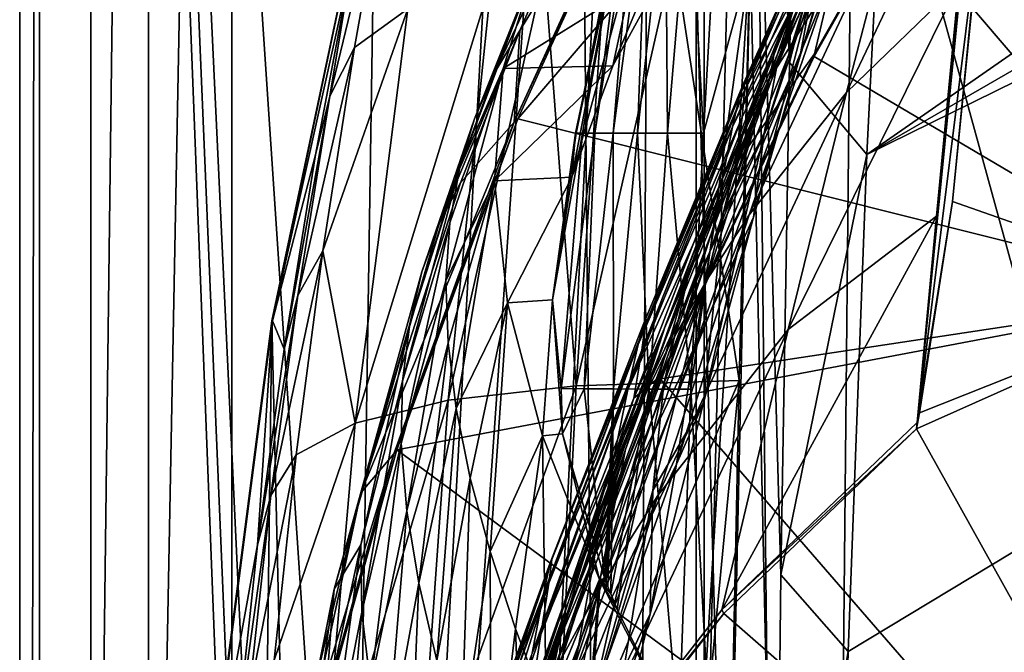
# Model space of a CAD drawing. Header units: metres. Extents: x -1004 to 0, y -808 to 0.
# Tile 24 of 146: x -1004 to -928, y -284 to -235. Entities that reach past the tile are written whole.
import ezdxf

# ---------------------------------------------------------------- set-up
doc = ezdxf.new("R2010")
doc.units = ezdxf.units.M

msp = doc.modelspace()

# ---------------------------------------------------------------- linework, layer by layer
at = {"layer": 'None01'}
for points in [[(-998.527222, -789.40155, 163.059708), (-998.527222, -789.40155, 173.920044), (-998.527222, -35.401562, 163.059708)], [(-998.527222, -789.40155, 173.920044), (-998.527222, -35.401562, 2063.059814), (-998.527222, -35.401562, 163.059708)], [(-998.527222, -35.401562, 2063.059814), (-998.527222, -789.40155, 173.920044), (-998.527222, -789.40155, 2051.920166)], [(-998.527222, -789.40155, 2051.920166), (-998.527222, -789.40155, 2063.059814), (-998.527222, -35.401562, 2063.059814)], [(-965.20813, -744.103516, 163.059708), (-968.598267, -746.330383, 163.059708), (-998.527222, -35.401562, 163.059708)], [(-968.598267, -746.330383, 163.059708), (-970.825073, -749.720459, 163.059708), (-998.527222, -35.401562, 163.059708)], [(-998.527222, -35.401562, 163.059708), (-970.825073, -749.720459, 163.059708), (-998.527222, -789.40155, 163.059708)], [(-998.527222, -35.401562, 163.059708), (-951.527527, -65.543846, 163.059708), (-951.527527, -738.401428, 163.059708)], [(-965.20813, -744.103516, 163.059708), (-998.527222, -35.401562, 163.059708), (-951.527527, -738.401428, 163.059708)], [(-998.527222, -789.40155, 2063.059814), (-970.825073, -749.720459, 2063.059814), (-998.527222, -35.401562, 2063.059814)], [(-970.825073, -749.720459, 2063.059814), (-968.598267, -746.330383, 2063.059814), (-998.527222, -35.401562, 2063.059814)], [(-998.527222, -35.401562, 2063.059814), (-968.598267, -746.330383, 2063.059814), (-965.20813, -744.103516, 2063.059814)], [(-998.527222, -35.401562, 2063.059814), (-965.20813, -744.103516, 2063.059814), (-951.527527, -738.401428, 2063.059814)], [(-951.527527, -738.401428, 2063.059814), (-951.527527, -65.543846, 2063.059814), (-998.527222, -35.401562, 2063.059814)], [(-951.527527, -230.718582, 189.861099), (-951.527527, -313.811188, 184.444244), (-951.527527, -65.543846, 163.059708)], [(-951.527527, -313.811188, 184.444244), (-951.527527, -397.134613, 182.490646), (-951.527527, -65.543846, 163.059708)], [(-951.527527, -65.543846, 163.059708), (-951.527527, -397.134613, 182.490646), (-951.527527, -738.401428, 163.059708)], [(-951.527527, -738.401428, 2063.059814), (-951.527527, -431.996094, 2043.136353), (-951.527527, -65.543846, 2063.059814)], [(-951.527527, -431.996094, 2043.136353), (-951.527527, -364.768219, 2043.003296), (-951.527527, -65.543846, 2063.059814)], [(-951.527527, -65.543846, 2063.059814), (-951.527527, -364.768219, 2043.003296), (-951.527527, -297.582825, 2040.610718)], [(-951.527527, -297.582825, 2040.610718), (-951.527527, -230.515762, 2035.961548), (-951.527527, -65.543846, 2063.059814)], [(-938.832031, -155.633453, 1606.83374), (-947.365479, -160.281601, 1607.060425), (-942.958923, -576.499146, 1606.941772)], [(-920.940735, -192.999664, 1606.365234), (-938.832031, -155.633453, 1606.83374), (-942.958923, -576.499146, 1606.941772)], [(-942.958923, -576.499146, 1606.941772), (-947.365479, -160.281601, 1607.060425), (-957.22522, -562.338135, 1607.315308)], [(-947.365479, -160.281601, 1607.060425), (-955.030334, -166.722961, 1607.258667), (-957.22522, -562.338135, 1607.315308)], [(-957.22522, -562.338135, 1607.315308), (-955.030334, -166.722961, 1607.258667), (-960.721008, -174.127411, 1607.405884)], [(-957.22522, -562.338135, 1607.315308), (-960.721008, -174.127411, 1607.405884), (-979.964417, -448.915588, 1607.910889)], [(-960.721008, -174.127411, 1607.405884), (-965.265015, -183.0047, 1607.525391), (-979.964417, -448.915588, 1607.910889)], [(-979.964417, -448.915588, 1607.910889), (-965.265015, -183.0047, 1607.525391), (-976.424927, -220.207443, 1607.818115)], [(-911.054321, -256.125641, 619.915222), (-944.008972, -217.585892, 619.052307), (-920.938354, -193.000595, 619.656433)], [(-942.958923, -576.499146, 1606.941772), (-911.058777, -256.126282, 1606.106445), (-920.940735, -192.999664, 1606.365234)], [(-911.058716, -256.126282, 1566.911987), (-929.310364, -225.599762, 1566.404419), (-920.940674, -192.999664, 1566.653198)], [(-920.940735, -192.999664, 659.163818), (-928.692505, -213.525452, 659.36676), (-911.058777, -256.126282, 658.905029)], [(-928.692505, -213.525452, 659.36676), (-942.353699, -237.660721, 659.724487), (-911.058777, -256.126282, 658.905029)], [(-942.341309, -237.458908, 661.914551), (-942.353699, -237.660721, 659.724487), (-928.692505, -213.525452, 659.36676)], [(-942.341309, -237.458908, 661.914551), (-928.678711, -213.345383, 661.310913), (-939.140442, -223.850052, 777.909851)], [(-928.678711, -213.345383, 661.310913), (-942.341309, -237.458908, 661.914551), (-928.692505, -213.525452, 659.36676)], [(-965.374817, -242.491882, 618.492798), (-965.642822, -242.772812, 616.093445), (-954.003723, -217.612686, 618.790588)], [(-965.642822, -242.772812, 616.093445), (-954.280396, -217.8508, 616.62146), (-954.003723, -217.612686, 618.790588)], [(-911.054321, -256.125641, 619.915222), (-965.374817, -242.491882, 618.492798), (-944.008972, -217.585892, 619.052307)], [(-965.374817, -242.491882, 618.492798), (-954.003723, -217.612686, 618.790588), (-944.008972, -217.585892, 619.052307)], [(-954.280396, -217.8508, 616.62146), (-965.642822, -242.772812, 616.093445), (-965.216675, -235.654251, 564.478149)], [(-960.079712, -223.94606, 565.084412), (-954.280396, -217.8508, 616.62146), (-965.216675, -235.654251, 564.478149)], [(-941.283447, -232.177826, 1279.087769), (-945.800049, -239.360123, 1279.710571), (-936.203735, -218.464386, 1181.871582)], [(-945.800049, -239.360123, 1279.710571), (-939.179871, -223.091675, 1182.118774), (-936.203735, -218.464386, 1181.871582)], [(-935.966614, -225.538193, 1278.464844), (-929.924133, -219.545502, 1277.693237), (-939.847229, -240.456833, 1374.319824)], [(-929.924133, -219.545502, 1277.693237), (-931.138611, -231.998001, 1373.646973), (-939.847229, -240.456833, 1374.319824)], [(-984.407227, -258.182587, 1610.470947), (-984.470886, -258.193604, 1608.028809), (-976.424927, -220.207443, 1607.818115)], [(-976.424927, -220.207443, 1607.818115), (-984.470886, -258.193604, 1608.028809), (-979.964417, -448.915588, 1607.910889)], [(-984.407227, -258.182587, 1610.470947), (-976.42688, -220.132599, 1609.994507), (-978.227417, -230.277863, 1715.249512)], [(-976.42688, -220.132599, 1609.994507), (-984.407227, -258.182587, 1610.470947), (-976.424927, -220.207443, 1607.818115)], [(-948.146912, -240.647949, 951.680603), (-947.832581, -239.717316, 894.298889), (-939.253906, -220.7939, 951.365112)], [(-939.253906, -220.7939, 951.365112), (-939.487305, -222.356705, 1008.643982), (-948.146912, -240.647949, 951.680603)], [(-939.116028, -220.528458, 893.799927), (-947.832581, -239.717316, 894.298889), (-947.763367, -240.294846, 836.599487)], [(-947.832581, -239.717316, 894.298889), (-939.116028, -220.528458, 893.799927), (-939.253906, -220.7939, 951.365112)], [(-939.140442, -223.850052, 777.909851), (-939.116028, -220.528458, 893.799927), (-947.763367, -240.294846, 836.599487)], [(-978.058655, -236.975159, 1823.203125), (-979.95282, -240.75116, 1769.477905), (-975.252075, -221.290283, 1822.262939)], [(-975.252075, -221.290283, 1822.262939), (-979.95282, -240.75116, 1769.477905), (-978.227417, -230.277863, 1715.249512)], [(-973.906799, -233.962784, 1876.826904), (-978.058655, -236.975159, 1823.203125), (-975.252075, -221.290283, 1822.262939)], [(-939.487305, -222.356705, 1008.643982), (-948.699768, -243.115356, 1008.777649), (-948.146912, -240.647949, 951.680603)], [(-948.699768, -243.115356, 1008.777649), (-939.487305, -222.356705, 1008.643982), (-939.810364, -225.230896, 1065.612671)], [(-939.179871, -223.091675, 1182.118774), (-945.800049, -239.360123, 1279.710571), (-945.37854, -236.79837, 1231.508057)], [(-939.179871, -223.091675, 1182.118774), (-945.37854, -236.79837, 1231.508057), (-941.693359, -227.97049, 1182.365845)], [(-929.318726, -225.482193, 1564.438721), (-934.381531, -266.084503, 1564.066162), (-930.057983, -222.570435, 1452.46936)], [(-934.381531, -266.084503, 1564.066162), (-932.867554, -250.070099, 1483.141968), (-930.057983, -222.570435, 1452.46936)], [(-930.057983, -222.570435, 1452.46936), (-932.867554, -250.070099, 1483.141968), (-931.138611, -231.998001, 1373.646973)], [(-957.027283, -223.973358, 376.626343), (-960.346008, -243.616074, 348.747528), (-956.883972, -223.935669, 349.872986)], [(-960.346008, -243.616074, 348.747528), (-959.380981, -243.613876, 321.927307), (-956.883972, -223.935669, 349.872986)], [(-956.316101, -223.89798, 323.15799), (-959.380981, -243.613876, 321.927307), (-957.957886, -243.611679, 295.158417)], [(-956.883972, -223.935669, 349.872986), (-959.380981, -243.613876, 321.927307), (-956.316101, -223.89798, 323.15799)], [(-955.324707, -223.860275, 296.490479), (-956.316101, -223.89798, 323.15799), (-957.957886, -243.611679, 295.158417)], [(-955.324707, -223.860275, 296.490479), (-957.957886, -243.611679, 295.158417), (-956.077881, -243.609482, 268.450775)], [(-953.910828, -223.822586, 269.879578), (-956.077881, -243.609482, 268.450775), (-953.742432, -243.607285, 241.814194)], [(-953.910828, -223.822586, 269.879578), (-955.324707, -223.860275, 296.490479), (-956.077881, -243.609482, 268.450775)], [(-952.075867, -223.784897, 243.334351), (-953.910828, -223.822586, 269.879578), (-953.742432, -243.607285, 241.814194)], [(-950.953308, -243.605072, 215.258438), (-952.075867, -223.784897, 243.334351), (-953.742432, -243.607285, 241.814194)], [(-950.953308, -243.605072, 215.258438), (-949.821472, -223.747208, 216.863876), (-952.075867, -223.784897, 243.334351)], [(-947.339417, -230.351059, 189.892776), (-949.821472, -223.747208, 216.863876), (-950.953308, -243.605072, 215.258438)], [(-948.36554, -245.92569, 720.062378), (-942.341309, -237.458908, 661.914551), (-939.140442, -223.850052, 777.909851)], [(-947.941711, -242.364822, 778.537842), (-948.36554, -245.92569, 720.062378), (-939.140442, -223.850052, 777.909851)], [(-947.763367, -240.294846, 836.599487), (-947.941711, -242.364822, 778.537842), (-939.140442, -223.850052, 777.909851)], [(-942.532654, -232.578918, 1133.150513), (-943.488098, -237.722702, 1137.457397), (-939.251221, -223.453766, 1083.106323)], [(-943.488098, -237.722702, 1137.457397), (-940.231079, -227.29863, 1086.630981), (-939.251221, -223.453766, 1083.106323)], [(-964.105408, -230.922516, 513.482788), (-960.079712, -223.94606, 565.084412), (-967.171509, -238.923447, 538.545532)], [(-960.079712, -223.94606, 565.084412), (-965.216675, -235.654251, 564.478149), (-967.171509, -238.923447, 538.545532)], [(-960.89801, -243.620483, 402.502502), (-956.745667, -224.011047, 403.408875), (-961.184143, -247.025269, 412.861847)], [(-956.745667, -224.011047, 403.408875), (-954.903992, -224.086441, 457.024811), (-961.184143, -247.025269, 412.861847)], [(-961.184143, -247.025269, 412.861847), (-954.903992, -224.086441, 457.024811), (-957.99353, -238.392944, 463.783234)], [(-960.89801, -243.620483, 402.502502), (-960.851868, -243.618286, 375.609222), (-956.745667, -224.011047, 403.408875)], [(-960.851868, -243.618286, 375.609222), (-957.027283, -223.973358, 376.626343), (-956.745667, -224.011047, 403.408875)], [(-960.346008, -243.616074, 348.747528), (-957.027283, -223.973358, 376.626343), (-960.851868, -243.618286, 375.609222)], [(-954.903992, -224.086441, 457.024811), (-952.065674, -224.161819, 510.656555), (-957.99353, -238.392944, 463.783234)], [(-957.99353, -238.392944, 463.783234), (-952.065674, -224.161819, 510.656555), (-953.745178, -230.649734, 514.763916)], [(-939.810364, -225.230896, 1065.612671), (-940.231079, -227.29863, 1086.630981), (-949.481445, -247.1586, 1065.625244)], [(-949.481445, -247.1586, 1065.625244), (-948.699768, -243.115356, 1008.777649), (-939.810364, -225.230896, 1065.612671)], [(-939.847229, -240.456833, 1374.319824), (-947.41687, -249.963226, 1375.161987), (-935.966614, -225.538193, 1278.464844)], [(-947.41687, -249.963226, 1375.161987), (-941.283447, -232.177826, 1279.087769), (-935.966614, -225.538193, 1278.464844)], [(-929.318726, -225.482193, 1564.438721), (-931.628357, -248.928589, 1566.480713), (-934.381531, -266.084503, 1564.066162)], [(-929.310364, -225.599762, 1566.404419), (-931.628357, -248.928589, 1566.480713), (-929.318726, -225.482193, 1564.438721)], [(-911.058716, -256.126282, 1566.911987), (-931.628357, -248.928589, 1566.480713), (-929.310364, -225.599762, 1566.404419)], [(-940.231079, -227.29863, 1086.630981), (-950.475281, -252.839172, 1122.270264), (-949.481445, -247.1586, 1065.625244)], [(-940.231079, -227.29863, 1086.630981), (-943.488098, -237.722702, 1137.457397), (-950.475281, -252.839172, 1122.270264)], [(-941.693359, -227.97049, 1182.365845), (-945.37854, -236.79837, 1231.508057), (-947.761475, -243.224609, 1231.949829)], [(-941.693359, -227.97049, 1182.365845), (-947.761475, -243.224609, 1231.949829), (-943.720337, -233.051102, 1182.613037)], [(-945.245117, -238.280746, 1182.860107), (-946.256104, -243.605713, 1183.1073), (-941.509888, -228.453506, 1133.087402)], [(-946.256104, -243.605713, 1183.1073), (-942.532654, -232.578918, 1133.150513), (-941.509888, -228.453506, 1133.087402)], [(-941.509888, -228.453506, 1133.087402), (-943.720337, -233.051102, 1182.613037), (-945.245117, -238.280746, 1182.860107)], [(-953.241516, -229.783447, 2009.645752), (-960.831238, -263.229675, 1985.746338), (-958.566284, -230.235611, 1983.284302)], [(-953.241516, -229.783447, 2009.645752), (-948.193054, -262.805481, 2038.482666), (-960.831238, -263.229675, 1985.746338)], [(-947.320557, -229.523438, 2035.875732), (-948.193054, -262.805481, 2038.482666), (-953.241516, -229.783447, 2009.645752)], [(-948.193054, -262.805481, 2038.482666), (-947.320557, -229.523438, 2035.875732), (-951.527527, -297.582825, 2040.610718)], [(-947.320557, -229.523438, 2035.875732), (-951.527527, -230.515762, 2035.961548), (-951.527527, -297.582825, 2040.610718)], [(-978.227417, -230.277863, 1715.249512), (-981.069519, -245.28862, 1715.745117), (-984.407227, -258.182587, 1610.470947)], [(-979.95282, -240.75116, 1769.477905), (-981.069519, -245.28862, 1715.745117), (-978.227417, -230.277863, 1715.249512)], [(-964.105408, -230.922516, 513.482788), (-966.498413, -238.595566, 463.084259), (-953.745178, -230.649734, 514.763916)], [(-953.745178, -230.649734, 514.763916), (-966.498413, -238.595566, 463.084259), (-957.99353, -238.392944, 463.783234)], [(-960.831238, -263.229675, 1985.746338), (-963.293823, -230.879761, 1956.806641), (-958.566284, -230.235611, 1983.284302)], [(-949.171265, -313.862213, 184.441956), (-947.339417, -230.351059, 189.892776), (-951.93689, -263.498718, 213.842178)], [(-951.93689, -263.498718, 213.842178), (-947.339417, -230.351059, 189.892776), (-950.953308, -243.605072, 215.258438)], [(-947.339417, -230.351059, 189.892776), (-949.171265, -313.862213, 184.441956), (-951.527527, -230.718582, 189.861099)], [(-951.527527, -230.718582, 189.861099), (-949.171265, -313.862213, 184.441956), (-951.527527, -313.811188, 184.444244)], [(-970.767639, -264.336273, 1932.462891), (-963.293823, -230.879761, 1956.806641), (-960.831238, -263.229675, 1985.746338)], [(-970.767639, -264.336273, 1932.462891), (-967.424622, -231.715775, 1930.227783), (-963.293823, -230.879761, 1956.806641)], [(-966.498413, -238.595566, 463.084259), (-964.105408, -230.922516, 513.482788), (-969.888, -246.386093, 486.960266)], [(-969.888, -246.386093, 486.960266), (-964.105408, -230.922516, 513.482788), (-968.729431, -242.500961, 512.705444)], [(-964.105408, -230.922516, 513.482788), (-967.171509, -238.923447, 538.545532), (-968.729431, -242.500961, 512.705444)], [(-973.906799, -233.962784, 1876.826904), (-967.424622, -231.715775, 1930.227783), (-978.006226, -266.124298, 1878.77002)], [(-967.424622, -231.715775, 1930.227783), (-970.767639, -264.336273, 1932.462891), (-978.006226, -266.124298, 1878.77002)], [(-947.41687, -249.963226, 1375.161987), (-950.732666, -255.047226, 1375.58313), (-941.283447, -232.177826, 1279.087769)], [(-950.732666, -255.047226, 1375.58313), (-945.800049, -239.360123, 1279.710571), (-941.283447, -232.177826, 1279.087769)], [(-939.847229, -240.456833, 1374.319824), (-931.138611, -231.998001, 1373.646973), (-944.386658, -258.866333, 1469.44043)], [(-931.138611, -231.998001, 1373.646973), (-932.867554, -250.070099, 1483.141968), (-944.386658, -258.866333, 1469.44043)], [(-943.720337, -233.051102, 1182.613037), (-949.441162, -249.831207, 1232.391602), (-945.245117, -238.280746, 1182.860107)], [(-943.720337, -233.051102, 1182.613037), (-947.761475, -243.224609, 1231.949829), (-949.441162, -249.831207, 1232.391602)], [(-946.256104, -243.605713, 1183.1073), (-947.076111, -250.146271, 1187.800171), (-942.532654, -232.578918, 1133.150513)], [(-947.076111, -250.146271, 1187.800171), (-943.488098, -237.722702, 1137.457397), (-942.532654, -232.578918, 1133.150513)], [(-978.006226, -266.124298, 1878.77002), (-980.501221, -252.74469, 1824.050781), (-973.906799, -233.962784, 1876.826904)], [(-980.501221, -252.74469, 1824.050781), (-978.058655, -236.975159, 1823.203125), (-973.906799, -233.962784, 1876.826904)], [(-967.171509, -238.923447, 538.545532), (-965.216675, -235.654251, 564.478149), (-971.505615, -250.717606, 538.051392)], [(-965.216675, -235.654251, 564.478149), (-969.821899, -247.460556, 564.132813), (-971.505615, -250.717606, 538.051392)], [(-965.216675, -235.654251, 564.478149), (-965.642822, -242.772812, 616.093445), (-969.821899, -247.460556, 564.132813)], [(-947.761475, -243.224609, 1231.949829), (-945.37854, -236.79837, 1231.508057), (-952.209961, -254.931305, 1280.956421)], [(-952.209961, -254.931305, 1280.956421), (-945.37854, -236.79837, 1231.508057), (-949.458557, -246.980789, 1280.333496)], [(-945.37854, -236.79837, 1231.508057), (-945.800049, -239.360123, 1279.710571), (-949.458557, -246.980789, 1280.333496)], [(-979.95282, -240.75116, 1769.477905), (-978.058655, -236.975159, 1823.203125), (-982.441467, -256.204895, 1770.129639)], [(-978.058655, -236.975159, 1823.203125), (-980.501221, -252.74469, 1824.050781), (-982.441467, -256.204895, 1770.129639)], [(-911.058777, -256.126282, 658.905029), (-942.353699, -237.660721, 659.724487), (-954.311096, -262.684235, 660.037598)], [(-954.283447, -262.467957, 662.447754), (-954.311096, -262.684235, 660.037598), (-942.353699, -237.660721, 659.724487)], [(-948.36554, -245.92569, 720.062378), (-954.283447, -262.467957, 662.447754), (-942.341309, -237.458908, 661.914551)], [(-942.341309, -237.458908, 661.914551), (-954.283447, -262.467957, 662.447754), (-942.353699, -237.660721, 659.724487)], [(-966.498413, -238.595566, 463.084259), (-967.18396, -247.318375, 411.640625), (-957.99353, -238.392944, 463.783234)], [(-957.99353, -238.392944, 463.783234), (-967.18396, -247.318375, 411.640625), (-961.184143, -247.025269, 412.861847)], [(-943.488098, -237.722702, 1137.457397), (-951.665588, -260.213196, 1178.73584), (-950.475281, -252.839172, 1122.270264)], [(-943.488098, -237.722702, 1137.457397), (-947.076111, -250.146271, 1187.800171), (-951.665588, -260.213196, 1178.73584)], [(-945.245117, -238.280746, 1182.860107), (-949.441162, -249.831207, 1232.391602), (-946.256104, -243.605713, 1183.1073)], [(-968.729431, -242.500961, 512.705444), (-967.171509, -238.923447, 538.545532), (-972.820007, -254.372192, 512.078308)], [(-967.171509, -238.923447, 538.545532), (-971.505615, -250.717606, 538.051392), (-972.820007, -254.372192, 512.078308)], [(-967.18396, -247.318375, 411.640625), (-966.498413, -238.595566, 463.084259), (-970.954651, -255.075836, 435.765167)], [(-966.498413, -238.595566, 463.084259), (-970.644348, -250.578094, 461.312286), (-970.954651, -255.075836, 435.765167)], [(-970.644348, -250.578094, 461.312286), (-966.498413, -238.595566, 463.084259), (-969.888, -246.386093, 486.960266)], [(-953.718262, -260.322784, 1376.00415), (-956.362488, -265.767059, 1376.425293), (-945.800049, -239.360123, 1279.710571)], [(-945.800049, -239.360123, 1279.710571), (-956.362488, -265.767059, 1376.425293), (-953.893921, -258.506287, 1328.794556)], [(-948.146912, -240.647949, 951.680603), (-955.57959, -258.366547, 894.723267), (-947.832581, -239.717316, 894.298889)], [(-955.57959, -258.366547, 894.723267), (-955.482483, -258.519989, 837.130737), (-947.832581, -239.717316, 894.298889)], [(-947.832581, -239.717316, 894.298889), (-955.482483, -258.519989, 837.130737), (-947.763367, -240.294846, 836.599487)], [(-949.458557, -246.980789, 1280.333496), (-945.800049, -239.360123, 1279.710571), (-953.893921, -258.506287, 1328.794556)], [(-950.732666, -255.047226, 1375.58313), (-953.718262, -260.322784, 1376.00415), (-945.800049, -239.360123, 1279.710571)], [(-982.441467, -256.204895, 1770.129639), (-983.516418, -260.386627, 1716.190674), (-979.95282, -240.75116, 1769.477905)], [(-983.516418, -260.386627, 1716.190674), (-981.069519, -245.28862, 1715.745117), (-979.95282, -240.75116, 1769.477905)], [(-948.699768, -243.115356, 1008.777649), (-956.029541, -260.019928, 951.948608), (-948.146912, -240.647949, 951.680603)], [(-956.029541, -260.019928, 951.948608), (-955.57959, -258.366547, 894.723267), (-948.146912, -240.647949, 951.680603)], [(-955.482483, -258.519989, 837.130737), (-955.741455, -260.457062, 779.072327), (-947.763367, -240.294846, 836.599487)], [(-947.763367, -240.294846, 836.599487), (-955.741455, -260.457062, 779.072327), (-947.941711, -242.364822, 778.537842)], [(-944.386658, -258.866333, 1469.44043), (-954.505981, -271.749573, 1470.142578), (-939.847229, -240.456833, 1374.319824)], [(-954.505981, -271.749573, 1470.142578), (-947.41687, -249.963226, 1375.161987), (-939.847229, -240.456833, 1374.319824)], [(-969.821899, -247.460556, 564.132813), (-965.642822, -242.772812, 616.093445), (-977.550354, -271.531952, 563.545837)], [(-977.550354, -271.531952, 563.545837), (-965.642822, -242.772812, 616.093445), (-974.995972, -268.516479, 615.648254)], [(-974.765198, -268.184784, 618.246887), (-974.995972, -268.516479, 615.648254), (-965.374817, -242.491882, 618.492798)], [(-974.995972, -268.516479, 615.648254), (-965.642822, -242.772812, 616.093445), (-965.374817, -242.491882, 618.492798)], [(-974.765198, -268.184784, 618.246887), (-965.374817, -242.491882, 618.492798), (-911.054321, -256.125641, 619.915222)], [(-973.760315, -258.422943, 486.218231), (-968.729431, -242.500961, 512.705444), (-972.820007, -254.372192, 512.078308)], [(-973.760315, -258.422943, 486.218231), (-969.888, -246.386093, 486.960266), (-968.729431, -242.500961, 512.705444)], [(-955.741455, -260.457062, 779.072327), (-956.353821, -264.177826, 720.439819), (-947.941711, -242.364822, 778.537842)], [(-947.941711, -242.364822, 778.537842), (-956.353821, -264.177826, 720.439819), (-948.36554, -245.92569, 720.062378)], [(-962.007385, -263.430695, 320.841644), (-960.346008, -243.616074, 348.747528), (-962.686584, -256.546021, 362.03006)], [(-962.686584, -256.546021, 362.03006), (-960.346008, -243.616074, 348.747528), (-960.851868, -243.618286, 375.609222)], [(-962.686584, -256.546021, 362.03006), (-960.851868, -243.618286, 375.609222), (-960.89801, -243.620483, 402.502502)], [(-961.184143, -247.025269, 412.861847), (-962.686584, -256.546021, 362.03006), (-960.89801, -243.620483, 402.502502)], [(-959.380981, -243.613876, 321.927307), (-962.007385, -263.430695, 320.841644), (-960.219055, -263.447693, 293.983368)], [(-962.007385, -263.430695, 320.841644), (-959.380981, -243.613876, 321.927307), (-960.346008, -243.616074, 348.747528)], [(-957.957886, -243.611679, 295.158417), (-959.380981, -243.613876, 321.927307), (-960.219055, -263.447693, 293.983368)], [(-960.219055, -263.447693, 293.983368), (-957.94342, -263.464691, 267.190369), (-957.957886, -243.611679, 295.158417)], [(-957.957886, -243.611679, 295.158417), (-957.94342, -263.464691, 267.190369), (-956.077881, -243.609482, 268.450775)], [(-956.077881, -243.609482, 268.450775), (-957.94342, -263.464691, 267.190369), (-955.182129, -263.48172, 240.47316)], [(-949.481445, -247.1586, 1065.625244), (-956.823547, -263.523956, 1008.890869), (-948.699768, -243.115356, 1008.777649)], [(-956.823547, -263.523956, 1008.890869), (-956.029541, -260.019928, 951.948608), (-948.699768, -243.115356, 1008.777649)], [(-953.742432, -243.607285, 241.814194), (-956.077881, -243.609482, 268.450775), (-955.182129, -263.48172, 240.47316)], [(-951.93689, -263.498718, 213.842178), (-953.742432, -243.607285, 241.814194), (-955.182129, -263.48172, 240.47316)], [(-949.441162, -249.831207, 1232.391602), (-947.761475, -243.224609, 1231.949829), (-954.026245, -263.096344, 1281.579346)], [(-954.026245, -263.096344, 1281.579346), (-947.761475, -243.224609, 1231.949829), (-952.209961, -254.931305, 1280.956421)], [(-951.93689, -263.498718, 213.842178), (-950.953308, -243.605072, 215.258438), (-953.742432, -243.607285, 241.814194)], [(-949.441162, -249.831207, 1232.391602), (-950.968201, -264.549896, 1237.568726), (-946.256104, -243.605713, 1183.1073)], [(-946.256104, -243.605713, 1183.1073), (-950.968201, -264.549896, 1237.568726), (-947.076111, -250.146271, 1187.800171)], [(-981.069519, -245.28862, 1715.745117), (-983.516418, -260.386627, 1716.190674), (-984.407227, -258.182587, 1610.470947)], [(-956.353821, -264.177826, 720.439819), (-954.283447, -262.467957, 662.447754), (-948.36554, -245.92569, 720.062378)], [(-970.644348, -250.578094, 461.312286), (-969.888, -246.386093, 486.960266), (-974.321106, -262.868469, 460.475372)], [(-969.888, -246.386093, 486.960266), (-973.760315, -258.422943, 486.218231), (-974.321106, -262.868469, 460.475372)], [(-971.505615, -250.717606, 538.051392), (-969.821899, -247.460556, 564.132813), (-977.550354, -271.531952, 563.545837)], [(-967.18396, -247.318375, 411.640625), (-970.954651, -255.075836, 435.765167), (-970.789185, -259.877502, 410.323669)], [(-970.156311, -264.981201, 384.991852), (-967.18396, -247.318375, 411.640625), (-970.789185, -259.877502, 410.323669)], [(-966.171326, -256.779938, 361.101807), (-967.18396, -247.318375, 411.640625), (-970.156311, -264.981201, 384.991852)], [(-967.18396, -247.318375, 411.640625), (-966.171326, -256.779938, 361.101807), (-961.184143, -247.025269, 412.861847)], [(-961.184143, -247.025269, 412.861847), (-966.171326, -256.779938, 361.101807), (-962.686584, -256.546021, 362.03006)], [(-950.475281, -252.839172, 1122.270264), (-957.948486, -268.93927, 1065.63562), (-949.481445, -247.1586, 1065.625244)], [(-957.948486, -268.93927, 1065.63562), (-956.823547, -263.523956, 1008.890869), (-949.481445, -247.1586, 1065.625244)], [(-952.209961, -254.931305, 1280.956421), (-949.458557, -246.980789, 1280.333496), (-957.016479, -268.157349, 1329.559448)], [(-957.016479, -268.157349, 1329.559448), (-949.458557, -246.980789, 1280.333496), (-953.893921, -258.506287, 1328.794556)], [(-931.628357, -248.928589, 1566.480713), (-934.201416, -265.31665, 1566.314209), (-934.381531, -266.084503, 1564.066162)], [(-934.201416, -265.31665, 1566.314209), (-931.628357, -248.928589, 1566.480713), (-911.058716, -256.126282, 1566.911987)], [(-950.968201, -264.549896, 1237.568726), (-949.441162, -249.831207, 1232.391602), (-954.889038, -271.358582, 1282.202271)], [(-954.889038, -271.358582, 1282.202271), (-949.441162, -249.831207, 1232.391602), (-954.026245, -263.096344, 1281.579346)], [(-970.954651, -255.075836, 435.765167), (-970.644348, -250.578094, 461.312286), (-974.41803, -267.706573, 434.856842)], [(-970.644348, -250.578094, 461.312286), (-974.321106, -262.868469, 460.475372), (-974.41803, -267.706573, 434.856842)], [(-954.505981, -271.749573, 1470.142578), (-958.885803, -278.669312, 1470.49353), (-947.41687, -249.963226, 1375.161987)], [(-958.885803, -278.669312, 1470.49353), (-950.732666, -255.047226, 1375.58313), (-947.41687, -249.963226, 1375.161987)], [(-947.076111, -250.146271, 1187.800171), (-953.041077, -269.313904, 1234.981567), (-951.665588, -260.213196, 1178.73584)], [(-947.076111, -250.146271, 1187.800171), (-950.968201, -264.549896, 1237.568726), (-953.041077, -269.313904, 1234.981567)], [(-944.386658, -258.866333, 1469.44043), (-932.867554, -250.070099, 1483.141968), (-949.538696, -280.61615, 1563.481445)], [(-932.867554, -250.070099, 1483.141968), (-934.381531, -266.084503, 1564.066162), (-949.538696, -280.61615, 1563.481445)], [(-972.820007, -254.372192, 512.078308), (-971.505615, -250.717606, 538.051392), (-979.63092, -279.021973, 511.011322)], [(-971.505615, -250.717606, 538.051392), (-977.550354, -271.531952, 563.545837), (-979.63092, -279.021973, 511.011322)], [(-982.441467, -256.204895, 1770.129639), (-980.501221, -252.74469, 1824.050781), (-984.544312, -271.739014, 1770.708984)], [(-984.544312, -271.739014, 1770.708984), (-980.501221, -252.74469, 1824.050781), (-982.578857, -268.592438, 1824.805908)], [(-982.578857, -268.592438, 1824.805908), (-980.501221, -252.74469, 1824.050781), (-978.006226, -266.124298, 1878.77002)], [(-951.665588, -260.213196, 1178.73584), (-959.382202, -276.362335, 1122.279053), (-950.475281, -252.839172, 1122.270264)], [(-959.382202, -276.362335, 1122.279053), (-957.948486, -268.93927, 1065.63562), (-950.475281, -252.839172, 1122.270264)], [(-979.63092, -279.021973, 511.011322), (-973.760315, -258.422943, 486.218231), (-972.820007, -254.372192, 512.078308)], [(-970.954651, -255.075836, 435.765167), (-974.41803, -267.706573, 434.856842), (-973.993896, -272.933838, 409.371735)], [(-970.789185, -259.877502, 410.323669), (-970.954651, -255.075836, 435.765167), (-973.993896, -272.933838, 409.371735)], [(-958.885803, -278.669312, 1470.49353), (-962.786316, -285.863892, 1470.844604), (-950.732666, -255.047226, 1375.58313)], [(-962.786316, -285.863892, 1470.844604), (-953.718262, -260.322784, 1376.00415), (-950.732666, -255.047226, 1375.58313)], [(-958.941223, -278.059906, 1330.324463), (-954.026245, -263.096344, 1281.579346), (-952.209961, -254.931305, 1280.956421)], [(-958.941223, -278.059906, 1330.324463), (-952.209961, -254.931305, 1280.956421), (-957.016479, -268.157349, 1329.559448)], [(-983.516418, -260.386627, 1716.190674), (-982.441467, -256.204895, 1770.129639), (-985.566711, -275.561981, 1716.585938)], [(-985.566711, -275.561981, 1716.585938), (-982.441467, -256.204895, 1770.129639), (-984.544312, -271.739014, 1770.708984)], [(-904.671143, -319.929504, 620.082397), (-974.765198, -268.184784, 618.246887), (-911.054321, -256.125641, 619.915222)], [(-969.06543, -270.384888, 359.773071), (-966.171326, -256.779938, 361.101807), (-970.156311, -264.981201, 384.991852)], [(-966.171326, -256.779938, 361.101807), (-969.06543, -270.384888, 359.773071), (-967.527039, -276.086609, 334.670044)], [(-963.444336, -267.103943, 310.738983), (-966.171326, -256.779938, 361.101807), (-967.527039, -276.086609, 334.670044)], [(-966.171326, -256.779938, 361.101807), (-963.444336, -267.103943, 310.738983), (-962.686584, -256.546021, 362.03006)], [(-962.686584, -256.546021, 362.03006), (-963.444336, -267.103943, 310.738983), (-961.897644, -266.951599, 311.329926)], [(-961.897644, -266.951599, 311.329926), (-962.007385, -263.430695, 320.841644), (-962.686584, -256.546021, 362.03006)], [(-911.058777, -256.126282, 658.905029), (-954.311096, -262.684235, 660.037598), (-904.675537, -319.929749, 658.737854)], [(-904.675537, -319.929749, 1605.939331), (-911.058777, -256.126282, 1606.106445), (-942.958923, -576.499146, 1606.941772)], [(-934.425659, -266.557098, 1566.300171), (-911.058716, -256.126282, 1566.911987), (-904.675476, -319.929749, 1567.079224)], [(-934.425659, -266.557098, 1566.300171), (-934.201416, -265.31665, 1566.314209), (-911.058716, -256.126282, 1566.911987)], [(-989.414917, -296.737854, 1610.802612), (-989.462524, -296.751068, 1608.159546), (-984.470886, -258.193604, 1608.028809)], [(-984.470886, -258.193604, 1608.028809), (-989.462524, -296.751068, 1608.159546), (-986.455566, -413.039734, 1608.080566)], [(-989.414917, -296.737854, 1610.802612), (-984.407227, -258.182587, 1610.470947), (-985.566711, -275.561981, 1716.585938)], [(-984.407227, -258.182587, 1610.470947), (-989.414917, -296.737854, 1610.802612), (-984.470886, -258.193604, 1608.028809)], [(-984.470886, -258.193604, 1608.028809), (-986.455566, -413.039734, 1608.080566), (-979.964417, -448.915588, 1607.910889)], [(-984.407227, -258.182587, 1610.470947), (-983.516418, -260.386627, 1716.190674), (-985.566711, -275.561981, 1716.585938)], [(-977.568665, -275.578156, 459.721252), (-973.760315, -258.422943, 486.218231), (-979.63092, -279.021973, 511.011322)], [(-974.321106, -262.868469, 460.475372), (-973.760315, -258.422943, 486.218231), (-977.568665, -275.578156, 459.721252)], [(-962.963806, -278.556091, 779.513306), (-955.482483, -258.519989, 837.130737), (-962.718994, -276.694855, 837.568848)], [(-962.963806, -278.556091, 779.513306), (-955.741455, -260.457062, 779.072327), (-955.482483, -258.519989, 837.130737)], [(-956.029541, -260.019928, 951.948608), (-962.855103, -276.954468, 895.072998), (-955.57959, -258.366547, 894.723267)], [(-962.855103, -276.954468, 895.072998), (-962.718994, -276.694855, 837.568848), (-955.57959, -258.366547, 894.723267)], [(-962.718994, -276.694855, 837.568848), (-955.482483, -258.519989, 837.130737), (-955.57959, -258.366547, 894.723267)], [(-949.538696, -280.61615, 1563.481445), (-962.417419, -297.129761, 1562.974243), (-944.386658, -258.866333, 1469.44043)], [(-962.417419, -297.129761, 1562.974243), (-954.505981, -271.749573, 1470.142578), (-944.386658, -258.866333, 1469.44043)], [(-953.893921, -258.506287, 1328.794556), (-958.653931, -271.357147, 1376.846436), (-962.142517, -282.880554, 1377.688599)], [(-957.016479, -268.157349, 1329.559448), (-953.893921, -258.506287, 1328.794556), (-962.142517, -282.880554, 1377.688599)], [(-956.362488, -265.767059, 1376.425293), (-958.653931, -271.357147, 1376.846436), (-953.893921, -258.506287, 1328.794556)], [(-973.993896, -272.933838, 409.371735), (-973.064514, -278.546509, 384.027832), (-970.789185, -259.877502, 410.323669)], [(-973.064514, -278.546509, 384.027832), (-970.156311, -264.981201, 384.991852), (-970.789185, -259.877502, 410.323669)], [(-962.786316, -285.863892, 1470.844604), (-966.19043, -293.298676, 1471.195679), (-953.718262, -260.322784, 1376.00415)], [(-966.19043, -293.298676, 1471.195679), (-956.362488, -265.767059, 1376.425293), (-953.718262, -260.322784, 1376.00415)], [(-963.586243, -282.539459, 720.751343), (-955.741455, -260.457062, 779.072327), (-962.963806, -278.556091, 779.513306)], [(-956.353821, -264.177826, 720.439819), (-955.741455, -260.457062, 779.072327), (-963.586243, -282.539459, 720.751343)], [(-956.029541, -260.019928, 951.948608), (-963.368225, -279.364258, 952.169128), (-962.855103, -276.954468, 895.072998)], [(-956.823547, -263.523956, 1008.890869), (-963.368225, -279.364258, 952.169128), (-956.029541, -260.019928, 951.948608)], [(-953.041077, -269.313904, 1234.981567), (-961.103455, -285.881592, 1178.865479), (-951.665588, -260.213196, 1178.73584)], [(-961.103455, -285.881592, 1178.865479), (-959.382202, -276.362335, 1122.279053), (-951.665588, -260.213196, 1178.73584)], [(-974.321106, -262.868469, 460.475372), (-977.568665, -275.578156, 459.721252), (-977.473328, -280.800903, 434.038116)], [(-974.41803, -267.706573, 434.856842), (-974.321106, -262.868469, 460.475372), (-977.473328, -280.800903, 434.038116)], [(-954.311096, -262.684235, 660.037598), (-964.493042, -288.48175, 660.30426), (-904.675537, -319.929749, 658.737854)], [(-964.467834, -288.24295, 662.90564), (-964.493042, -288.48175, 660.30426), (-954.311096, -262.684235, 660.037598)], [(-964.467834, -288.24295, 662.90564), (-954.283447, -262.467957, 662.447754), (-956.353821, -264.177826, 720.439819)], [(-954.283447, -262.467957, 662.447754), (-964.467834, -288.24295, 662.90564), (-954.311096, -262.684235, 660.037598)], [(-948.193054, -262.805481, 2038.482666), (-962.452454, -296.378204, 1987.670532), (-960.831238, -263.229675, 1985.746338)], [(-948.193054, -262.805481, 2038.482666), (-948.882019, -296.155396, 2040.5354), (-962.452454, -296.378204, 1987.670532)], [(-951.527527, -297.582825, 2040.610718), (-948.882019, -296.155396, 2040.5354), (-948.193054, -262.805481, 2038.482666)], [(-973.100281, -297.176544, 1934.199341), (-970.767639, -264.336273, 1932.462891), (-960.831238, -263.229675, 1985.746338)], [(-960.831238, -263.229675, 1985.746338), (-962.452454, -296.378204, 1987.670532), (-973.100281, -297.176544, 1934.199341)], [(-957.948486, -268.93927, 1065.63562), (-964.24762, -283.980835, 1008.983704), (-956.823547, -263.523956, 1008.890869)], [(-964.24762, -283.980835, 1008.983704), (-963.368225, -279.364258, 952.169128), (-956.823547, -263.523956, 1008.890869)], [(-960.219055, -263.447693, 293.983368), (-962.007385, -263.430695, 320.841644), (-961.897644, -266.951599, 311.329926)], [(-958.615356, -278.209717, 260.898376), (-960.219055, -263.447693, 293.983368), (-961.897644, -266.951599, 311.329926)], [(-957.94342, -263.464691, 267.190369), (-960.219055, -263.447693, 293.983368), (-958.615356, -278.209717, 260.898376)], [(-959.645935, -288.057281, 1331.089478), (-954.026245, -263.096344, 1281.579346), (-958.941223, -278.059906, 1330.324463)], [(-954.889038, -271.358582, 1282.202271), (-954.026245, -263.096344, 1281.579346), (-959.645935, -288.057281, 1331.089478)], [(-958.501831, -278.501648, 259.642731), (-957.94342, -263.464691, 267.190369), (-958.615356, -278.209717, 260.898376)], [(-958.501831, -278.501648, 259.642731), (-958.386841, -278.794098, 258.38739), (-957.94342, -263.464691, 267.190369)], [(-958.386841, -278.794098, 258.38739), (-958.152222, -279.380463, 255.877625), (-957.94342, -263.464691, 267.190369)], [(-957.94342, -263.464691, 267.190369), (-958.152222, -279.380463, 255.877625), (-955.182129, -263.48172, 240.47316)], [(-958.152222, -279.380463, 255.877625), (-957.664734, -280.559143, 250.861755), (-955.182129, -263.48172, 240.47316)], [(-955.182129, -263.48172, 240.47316), (-957.664734, -280.559143, 250.861755), (-952.868713, -290.271393, 210.920059)], [(-952.868713, -290.271393, 210.920059), (-951.93689, -263.498718, 213.842178), (-955.182129, -263.48172, 240.47316)], [(-952.868713, -290.271393, 210.920059), (-949.171265, -313.862213, 184.441956), (-951.93689, -263.498718, 213.842178)], [(-980.822083, -298.549652, 1880.271606), (-970.767639, -264.336273, 1932.462891), (-973.100281, -297.176544, 1934.199341)], [(-978.006226, -266.124298, 1878.77002), (-970.767639, -264.336273, 1932.462891), (-980.822083, -298.549652, 1880.271606)], [(-963.586243, -282.539459, 720.751343), (-964.467834, -288.24295, 662.90564), (-956.353821, -264.177826, 720.439819)], [(-973.064514, -278.546509, 384.027832), (-971.647644, -284.540771, 358.831604), (-970.156311, -264.981201, 384.991852)], [(-971.647644, -284.540771, 358.831604), (-969.06543, -270.384888, 359.773071), (-970.156311, -264.981201, 384.991852)], [(-950.968201, -264.549896, 1237.568726), (-955.101379, -280.923645, 1286.694336), (-953.041077, -269.313904, 1234.981567)], [(-955.101379, -280.923645, 1286.694336), (-950.968201, -264.549896, 1237.568726), (-954.889038, -271.358582, 1282.202271)], [(-956.362488, -265.767059, 1376.425293), (-966.19043, -293.298676, 1471.195679), (-963.719299, -285.510986, 1424.444946)], [(-963.719299, -285.510986, 1424.444946), (-958.653931, -271.357147, 1376.846436), (-956.362488, -265.767059, 1376.425293)], [(-934.381531, -266.084503, 1564.066162), (-934.201416, -265.31665, 1566.314209), (-934.425659, -266.557098, 1566.300171)], [(-984.290771, -284.511841, 1825.468384), (-982.578857, -268.592438, 1824.805908), (-978.006226, -266.124298, 1878.77002)], [(-978.006226, -266.124298, 1878.77002), (-980.822083, -298.549652, 1880.271606), (-984.290771, -284.511841, 1825.468384)], [(-949.538696, -280.61615, 1563.481445), (-934.381531, -266.084503, 1564.066162), (-934.425659, -266.557098, 1566.300171)], [(-949.383972, -280.891113, 1565.912598), (-949.538696, -280.61615, 1563.481445), (-934.425659, -266.557098, 1566.300171)], [(-949.383972, -280.891113, 1565.912598), (-934.425659, -266.557098, 1566.300171), (-904.675476, -319.929749, 1567.079224)], [(-963.444336, -267.103943, 310.738983), (-967.527039, -276.086609, 334.670044), (-965.554565, -282.084686, 309.684357)], [(-963.162842, -288.377563, 284.817108), (-963.444336, -267.103943, 310.738983), (-965.554565, -282.084686, 309.684357)], [(-963.444336, -267.103943, 310.738983), (-959.016541, -278.255127, 260.733276), (-961.897644, -266.951599, 311.329926)], [(-959.016541, -278.255127, 260.733276), (-963.444336, -267.103943, 310.738983), (-963.162842, -288.377563, 284.817108)], [(-961.897644, -266.951599, 311.329926), (-959.016541, -278.255127, 260.733276), (-958.615356, -278.209717, 260.898376)], [(-982.112793, -294.535126, 618.054504), (-982.285889, -294.917389, 615.291504), (-974.765198, -268.184784, 618.246887)], [(-982.285889, -294.917389, 615.291504), (-974.995972, -268.516479, 615.648254), (-974.765198, -268.184784, 618.246887)], [(-904.671143, -319.929504, 620.082397), (-982.112793, -294.535126, 618.054504), (-974.765198, -268.184784, 618.246887)], [(-974.41803, -267.706573, 434.856842), (-977.473328, -280.800903, 434.038116), (-976.81665, -286.488434, 408.513397)], [(-973.993896, -272.933838, 409.371735), (-974.41803, -267.706573, 434.856842), (-976.81665, -286.488434, 408.513397)], [(-958.941223, -278.059906, 1330.324463), (-957.016479, -268.157349, 1329.559448), (-963.329773, -288.764069, 1378.109741)], [(-963.329773, -288.764069, 1378.109741), (-957.016479, -268.157349, 1329.559448), (-962.142517, -282.880554, 1377.688599)], [(-986.26062, -287.345245, 1771.216064), (-982.578857, -268.592438, 1824.805908), (-984.290771, -284.511841, 1825.468384)], [(-986.26062, -287.345245, 1771.216064), (-984.544312, -271.739014, 1770.708984), (-982.578857, -268.592438, 1824.805908)], [(-977.550354, -271.531952, 563.545837), (-974.995972, -268.516479, 615.648254), (-983.508118, -296.401855, 563.097229)], [(-983.508118, -296.401855, 563.097229), (-974.995972, -268.516479, 615.648254), (-982.285889, -294.917389, 615.291504)], [(-959.382202, -276.362335, 1122.279053), (-965.477539, -290.882813, 1065.643799), (-957.948486, -268.93927, 1065.63562)], [(-965.477539, -290.882813, 1065.643799), (-964.24762, -283.980835, 1008.983704), (-957.948486, -268.93927, 1065.63562)], [(-955.101379, -280.923645, 1286.694336), (-963.097107, -297.550232, 1235.307617), (-953.041077, -269.313904, 1234.981567)], [(-963.097107, -297.550232, 1235.307617), (-961.103455, -285.881592, 1178.865479), (-953.041077, -269.313904, 1234.981567)], [(-969.06543, -270.384888, 359.773071), (-971.647644, -284.540771, 358.831604), (-969.763489, -290.912933, 333.788177)], [(-967.527039, -276.086609, 334.670044), (-969.06543, -270.384888, 359.773071), (-969.763489, -290.912933, 333.788177)], [(-987.21936, -290.804626, 1716.930908), (-984.544312, -271.739014, 1770.708984), (-986.26062, -287.345245, 1771.216064)], [(-985.566711, -275.561981, 1716.585938), (-984.544312, -271.739014, 1770.708984), (-987.21936, -290.804626, 1716.930908)], [(-979.63092, -279.021973, 511.011322), (-977.550354, -271.531952, 563.545837), (-984.77533, -304.913239, 510.193909)], [(-984.77533, -304.913239, 510.193909), (-977.550354, -271.531952, 563.545837), (-983.508118, -296.401855, 563.097229)], [(-962.417419, -297.129761, 1562.974243), (-967.935547, -306.022186, 1562.753418), (-954.505981, -271.749573, 1470.142578)], [(-967.935547, -306.022186, 1562.753418), (-958.885803, -278.669312, 1470.49353), (-954.505981, -271.749573, 1470.142578)], [(-958.653931, -271.357147, 1376.846436), (-967.563843, -299.071869, 1425.274292), (-962.142517, -282.880554, 1377.688599)], [(-958.653931, -271.357147, 1376.846436), (-963.719299, -285.510986, 1424.444946), (-967.563843, -299.071869, 1425.274292)], [(-954.889038, -271.358582, 1282.202271), (-959.645935, -288.057281, 1331.089478), (-959.411011, -299.258026, 1335.108887)], [(-955.101379, -280.923645, 1286.694336), (-954.889038, -271.358582, 1282.202271), (-959.411011, -299.258026, 1335.108887)], [(-976.81665, -286.488434, 408.513397), (-975.621033, -292.635437, 383.158325), (-973.993896, -272.933838, 409.371735)], [(-975.621033, -292.635437, 383.158325), (-973.064514, -278.546509, 384.027832), (-973.993896, -272.933838, 409.371735)], [(-987.21936, -290.804626, 1716.930908), (-989.414917, -296.737854, 1610.802612), (-985.566711, -275.561981, 1716.585938)], [(-977.568665, -275.578156, 459.721252), (-980.407043, -288.686859, 459.049896), (-980.136536, -294.327057, 433.308899)], [(-980.407043, -288.686859, 459.049896), (-977.568665, -275.578156, 459.721252), (-979.63092, -279.021973, 511.011322)], [(-977.473328, -280.800903, 434.038116), (-977.568665, -275.578156, 459.721252), (-980.136536, -294.327057, 433.308899)], [(-967.527039, -276.086609, 334.670044), (-969.763489, -290.912933, 333.788177), (-967.4375, -297.659698, 308.900726)], [(-965.554565, -282.084686, 309.684357), (-967.527039, -276.086609, 334.670044), (-967.4375, -297.659698, 308.900726)], [(-961.103455, -285.881592, 1178.865479), (-967.031067, -300.196106, 1122.286255), (-959.382202, -276.362335, 1122.279053)], [(-967.031067, -300.196106, 1122.286255), (-965.477539, -290.882813, 1065.643799), (-959.382202, -276.362335, 1122.279053)], [(-969.798767, -296.096832, 895.348083), (-976.116028, -315.321198, 838.165894), (-962.718994, -276.694855, 837.568848)], [(-962.718994, -276.694855, 837.568848), (-976.116028, -315.321198, 838.165894), (-969.744263, -297.203674, 779.860901)], [(-962.855103, -276.954468, 895.072998), (-969.798767, -296.096832, 895.348083), (-962.718994, -276.694855, 837.568848)], [(-963.368225, -279.364258, 952.169128), (-969.798767, -296.096832, 895.348083), (-962.855103, -276.954468, 895.072998)], [(-969.744263, -297.203674, 779.860901), (-962.963806, -278.556091, 779.513306), (-962.718994, -276.694855, 837.568848)], [(-964.619629, -306.600281, 1379.373047), (-958.941223, -278.059906, 1330.324463), (-964.139954, -294.695282, 1378.530884)], [(-964.619629, -306.600281, 1379.373047), (-959.645935, -288.057281, 1331.089478), (-958.941223, -278.059906, 1330.324463)], [(-964.139954, -294.695282, 1378.530884), (-958.941223, -278.059906, 1330.324463), (-963.329773, -288.764069, 1378.109741)], [(-959.016541, -278.255127, 260.733276), (-958.501831, -278.501648, 259.642731), (-958.615356, -278.209717, 260.898376)], [(-975.621033, -292.635437, 383.158325), (-973.911804, -299.23645, 357.982147), (-973.064514, -278.546509, 384.027832)], [(-973.911804, -299.23645, 357.982147), (-971.647644, -284.540771, 358.831604), (-973.064514, -278.546509, 384.027832)], [(-967.935547, -306.022186, 1562.753418), (-972.795715, -315.283447, 1562.556763), (-958.885803, -278.669312, 1470.49353)], [(-972.795715, -315.283447, 1562.556763), (-962.786316, -285.863892, 1470.844604), (-958.885803, -278.669312, 1470.49353)], [(-970.185974, -301.445251, 720.996948), (-962.963806, -278.556091, 779.513306), (-969.744263, -297.203674, 779.860901)], [(-970.185974, -301.445251, 720.996948), (-963.586243, -282.539459, 720.751343), (-962.963806, -278.556091, 779.513306)], [(-960.370117, -294.964264, 260.067993), (-959.016541, -278.255127, 260.733276), (-963.162842, -288.377563, 284.817108)], [(-952.868713, -290.271393, 210.920059), (-959.016541, -278.255127, 260.733276), (-960.370117, -294.964264, 260.067993)], [(-952.868713, -290.271393, 210.920059), (-957.664734, -280.559143, 250.861755), (-959.016541, -278.255127, 260.733276)], [(-957.664734, -280.559143, 250.861755), (-958.152222, -279.380463, 255.877625), (-959.016541, -278.255127, 260.733276)], [(-959.016541, -278.255127, 260.733276), (-958.152222, -279.380463, 255.877625), (-958.386841, -278.794098, 258.38739)], [(-958.386841, -278.794098, 258.38739), (-958.501831, -278.501648, 259.642731), (-959.016541, -278.255127, 260.733276)], [(-982.85321, -302.176422, 458.461304), (-979.63092, -279.021973, 511.011322), (-984.77533, -304.913239, 510.193909)], [(-980.407043, -288.686859, 459.049896), (-979.63092, -279.021973, 511.011322), (-982.85321, -302.176422, 458.461304)], [(-964.24762, -283.980835, 1008.983704), (-970.294434, -299.263458, 952.342163), (-963.368225, -279.364258, 952.169128)], [(-970.294434, -299.263458, 952.342163), (-969.798767, -296.096832, 895.348083), (-963.368225, -279.364258, 952.169128)], [(-977.473328, -280.800903, 434.038116), (-980.136536, -294.327057, 433.308899), (-979.269531, -300.498199, 407.748627)], [(-976.81665, -286.488434, 408.513397), (-977.473328, -280.800903, 434.038116), (-979.269531, -300.498199, 407.748627)], [(-959.411011, -299.258026, 1335.108887), (-965.352356, -311.402191, 1291.495117), (-955.101379, -280.923645, 1286.694336)], [(-965.352356, -311.402191, 1291.495117), (-963.097107, -297.550232, 1235.307617), (-955.101379, -280.923645, 1286.694336)], [(-962.847656, -298.158203, 1565.559204), (-962.417419, -297.129761, 1562.974243), (-949.383972, -280.891113, 1565.912598)], [(-904.675476, -319.929749, 1567.079224), (-962.847656, -298.158203, 1565.559204), (-949.383972, -280.891113, 1565.912598)], [(-962.417419, -297.129761, 1562.974243), (-949.538696, -280.61615, 1563.481445), (-949.383972, -280.891113, 1565.912598)], [(-964.467834, -288.24295, 662.90564), (-963.586243, -282.539459, 720.751343), (-970.185974, -301.445251, 720.996948)], [(-964.697876, -304.778107, 284.171265), (-965.554565, -282.084686, 309.684357), (-967.4375, -297.659698, 308.900726)], [(-964.697876, -304.778107, 284.171265), (-963.162842, -288.377563, 284.817108), (-965.554565, -282.084686, 309.684357)], [(-962.142517, -282.880554, 1377.688599), (-967.563843, -299.071869, 1425.274292), (-968.807983, -305.993164, 1425.689087)], [(-968.807983, -305.993164, 1425.689087), (-963.329773, -288.764069, 1378.109741), (-962.142517, -282.880554, 1377.688599)]]:
    msp.add_3dface(points, dxfattribs=at)
at = {"layer": 'None012349'}
for points in [[(-994.037292, -10), (-1004.037292, -804.032166), (-1004.037292, 0)], [(-1004.037292, 0), (-1004.037292, -804.032166), (-1002.510071, -1.527202, 175)], [(-1004.037292, -804.032166), (-1002.510071, -802.504944, 175), (-1002.510071, -1.527202, 175)], [(-1002.510071, -1.527202, 175), (-1002.510071, -802.504944, 175), (-987.575928, -20.921553, 175)], [(-994.037292, -10), (-994.037292, -794.032166), (-1004.037292, -804.032166)], [(-994.037292, -794.032166), (-994.037292, -10), (-994.037292, -794.032166, 90)], [(-994.037292, -10), (-994.037292, -10, 90), (-994.037292, -794.032166, 90)], [(-994.037292, -794.032166, 90), (-994.037292, -10, 90), (-787.024658, -763.271118, 90)], [(-787.024658, -763.271118, 90), (-994.037292, -10, 90), (-533.424561, -638.481384, 90)], [(-994.037292, -10, 90), (-526.238708, -632.856445, 90), (-533.424561, -638.481384, 90)], [(-10, -10, 90), (-502.018646, -625.846375, 90), (-994.037292, -10, 90)], [(-502.018646, -625.846375, 90), (-510.034576, -626.560547, 90), (-994.037292, -10, 90)], [(-994.037292, -10, 90), (-510.034576, -626.560547, 90), (-518.256042, -628.853394, 90)], [(-518.256042, -628.853394, 90), (-526.238708, -632.856445, 90), (-994.037292, -10, 90)], [(-987.575928, -20.921553, 175), (-1002.510071, -802.504944, 175), (-987.575928, -783.110596, 175)], [(-987.575928, -783.110596, 163.059708), (-950.935486, -64.630676, 163.059708), (-987.575928, -20.921553, 163.059708)], [(-987.575928, -783.110596, 175), (-987.575928, -783.110596, 163.059708), (-987.575928, -20.921553, 175)], [(-987.575928, -783.110596, 163.059708), (-987.575928, -20.921553, 163.059708), (-987.575928, -20.921553, 175)], [(-950.816833, -739.955444, 163.059708), (-950.935486, -64.630676, 163.059708), (-987.575928, -783.110596, 163.059708)], [(-950.816833, -739.955444, 163.059708), (-945.399719, -317.682434, 138.228424), (-950.935486, -64.630676, 163.059708)], [(-945.399719, -317.682434, 138.228424), (-944.945557, -277.909576, 138.60704), (-950.935486, -64.630676, 163.059708)], [(-950.935486, -64.630676, 163.059708), (-944.945557, -277.909576, 138.60704), (-944.277161, -238.14238, 139.01738)], [(-950.935486, -64.630676, 163.059708), (-944.277161, -238.14238, 139.01738), (-943.394409, -198.382919, 139.457993)], [(-938.286865, -245.271561, 115.741829), (-646.15448, -76.725967, 118.683807), (-693.214783, -74.83403, 118.716827)], [(-938.286865, -245.271561, 115.741829), (-693.214783, -74.83403, 118.716827), (-936.400391, -207.430908, 116.402344)], [(-598.695557, -78.099586, 118.659828), (-646.15448, -76.725967, 118.683807), (-938.286865, -245.271561, 115.741829)], [(-939.73761, -283.839661, 115.068619), (-940.709534, -322.106171, 114.400673), (-598.695557, -78.099586, 118.659828)], [(-940.709534, -322.106171, 114.400673), (-513.875122, -606.131226, 109.443001), (-598.695557, -78.099586, 118.659828)], [(-939.73761, -283.839661, 115.068619), (-598.695557, -78.099586, 118.659828), (-938.286865, -245.271561, 115.741829)], [(-944.277161, -238.14238, 139.01738), (-936.400391, -207.430908, 116.402344), (-943.394409, -198.382919, 139.457993)], [(-938.286865, -245.271561, 115.741829), (-936.400391, -207.430908, 116.402344), (-944.277161, -238.14238, 139.01738)], [(-944.945557, -277.909576, 138.60704), (-938.286865, -245.271561, 115.741829), (-944.277161, -238.14238, 139.01738)], [(-939.73761, -283.839661, 115.068619), (-938.286865, -245.271561, 115.741829), (-944.945557, -277.909576, 138.60704)], [(-945.399719, -317.682434, 138.228424), (-939.73761, -283.839661, 115.068619), (-944.945557, -277.909576, 138.60704)], [(-945.399719, -317.682434, 138.228424), (-940.709534, -322.106171, 114.400673), (-939.73761, -283.839661, 115.068619)]]:
    msp.add_3dface(points, dxfattribs=at)

doc.saveas('drawing.dxf')
